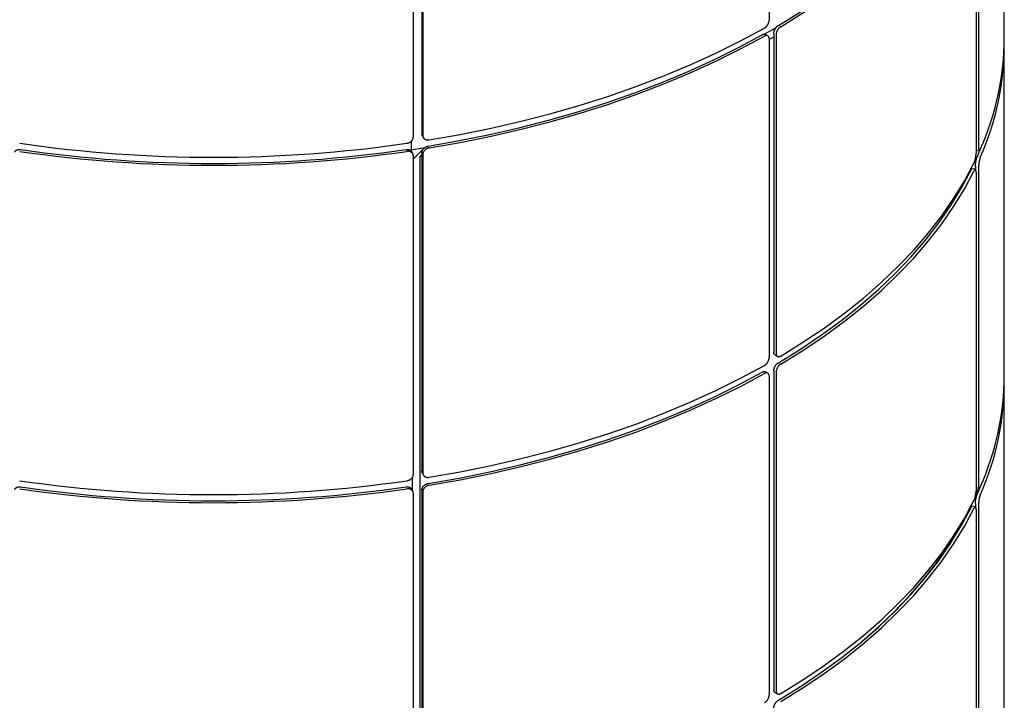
# Model space of a CAD drawing. Header units: millimetres. Extents: x 28 to 4128, y 24 to 2894.
# Tile 29 of 32: x 3450 to 3751, y 1699 to 1906. Entities that reach past the tile are written whole.
import ezdxf

# ---------------------------------------------------------------- set-up
doc = ezdxf.new("R2010")
doc.units = ezdxf.units.MM
doc.header["$LTSCALE"] = 10

msp = doc.modelspace()

# ---------------------------------------------------------------- linework, layer by layer
for p, q in [((3679.23, 2003.31), (3679.23, 1906.09)), ((3751.02, 1900.69), (3751.02, 2001.17)), ((3573.26, 1968.64), (3573.26, 1871.41)), ((3570.61, 1967.63), (3570.61, 1870.41)), ((3573.52, 1968.08), (3573.52, 1870.86)), ((3742.4, 1962.63), (3742.4, 1865.41)), ((3743.18, 1964.31), (3743.18, 1867.09)), ((3678.83, 1901.28), (3678.12, 1901.7)), ((3679.23, 1900.16), (3680.65, 1900.99)), ((3679.23, 1900.37), (3679.23, 1803.15)), ((3680.65, 1902.01), (3680.65, 1804.78)), ((3681.36, 1901.6), (3681.36, 1804.38)), ((3751.02, 1797.74), (3751.02, 1898.23)), ((3573.38, 1870.86), (3573.65, 1870.3)), ((3569.54, 1866.45), (3569.94, 1866.51)), ((3569.94, 1869.07), (3569.94, 1866.51)), ((3569.94, 1866.51), (3574.16, 1867.17)), ((3570.61, 1863.63), (3573.48, 1866.48)), ((3742.42, 1866.37), (3743.38, 1866.22)), ((3742.71, 1864.26), (3743.75, 1866.73)), ((3570.5, 1865.22), (3570.25, 1865.78)), ((3570.61, 1864.69), (3570.61, 1767.47)), ((3573.26, 1865.08), (3572.66, 1864.48)), ((3572.66, 1864.48), (3573.26, 1864.58)), ((3572.66, 1864.48), (3572.66, 1661.16)), ((3573.26, 1865.69), (3573.26, 1768.47)), ((3573.52, 1865.14), (3573.52, 1767.92)), ((3742.19, 1860.55), (3741.22, 1860.7)), ((3742.21, 1861.51), (3742.21, 1860.54)), ((3743.18, 1861.37), (3743.18, 1764.14)), ((3742.4, 1859.69), (3742.4, 1762.46)), ((3681.07, 1803.87), (3681.78, 1803.46)), ((3678.83, 1798.34), (3678.12, 1798.76)), ((3679.23, 1797.43), (3679.23, 1700.21)), ((3680.65, 1799.06), (3680.65, 1701.84)), ((3681.36, 1798.66), (3681.36, 1701.44)), ((3751.02, 1694.8), (3751.02, 1795.29)), ((3573.38, 1767.92), (3573.65, 1767.36)), ((3570.28, 1766.5), (3570.28, 1762.77)), ((3570.5, 1762.28), (3570.25, 1762.84)), ((3570.61, 1761.75), (3570.61, 1664.52)), ((3573.26, 1762.75), (3573.26, 1665.53)), ((3573.52, 1762.2), (3573.52, 1664.97)), ((3742.34, 1761.08), (3743.28, 1763.3)), ((3742.42, 1763.43), (3743.38, 1763.28)), ((3742.71, 1761.32), (3743.75, 1763.79)), ((3742.21, 1758.57), (3742.21, 1757.6)), ((3743.18, 1758.42), (3743.18, 1661.2)), ((3742.19, 1757.6), (3741.22, 1757.76)), ((3742.4, 1756.74), (3742.4, 1659.52)), ((3681.07, 1700.93), (3681.78, 1700.52))]:
    msp.add_line(p, q)
at = {"flags": 128}
for points in [[(3682.05, 1904.46), (3688.81, 1908.65), (3695.26, 1912.99), (3701.39, 1917.48), (3707.2, 1922.11), (3712.68, 1926.88), (3717.81, 1931.77), (3722.58, 1936.78), (3727, 1941.9), (3731.04, 1947.12), (3734.71, 1952.44), (3738, 1957.83), (3740.9, 1963.3)], [(3682.76, 1904.06), (3689.55, 1908.26), (3696.03, 1912.62), (3702.19, 1917.13), (3708.02, 1921.78), (3713.52, 1926.57), (3718.67, 1931.48), (3723.47, 1936.52), (3727.9, 1941.66), (3731.96, 1946.9), (3735.65, 1952.24), (3738.95, 1957.66), (3741.86, 1963.15)], [(3575.45, 1869.53), (3584.96, 1871.22), (3594.35, 1873.12), (3603.59, 1875.25), (3612.67, 1877.59), (3621.58, 1880.15), (3630.3, 1882.92), (3638.81, 1885.89), (3647.1, 1889.07), (3655.16, 1892.44), (3662.98, 1895.99), (3670.53, 1899.73), (3677.81, 1903.65)], [(3677.74, 1901.75), (3680.84, 1903.54), (3681.55, 1903.96)], [(3575.18, 1867.64), (3584.66, 1869.31), (3594, 1871.21), (3603.21, 1873.33), (3612.25, 1875.66), (3621.12, 1878.21), (3629.8, 1880.97), (3638.28, 1883.93), (3646.53, 1887.09), (3654.56, 1890.44), (3662.34, 1893.98), (3669.86, 1897.71), (3677.1, 1901.61)], [(3575.45, 1867.08), (3584.96, 1868.76), (3594.35, 1870.67), (3603.59, 1872.79), (3612.67, 1875.14), (3621.58, 1877.7), (3630.3, 1880.47), (3638.81, 1883.44), (3647.1, 1886.61), (3655.16, 1889.98), (3662.98, 1893.54), (3670.53, 1897.28), (3677.81, 1901.2)], [(3682.05, 1801.52), (3688.81, 1805.71), (3695.26, 1810.05), (3701.39, 1814.54), (3707.2, 1819.17), (3712.68, 1823.94), (3717.81, 1828.83), (3722.58, 1833.84), (3727, 1838.96), (3731.04, 1844.18), (3734.71, 1849.5), (3738, 1854.89), (3740.9, 1860.36)], [(3682.76, 1803.57), (3689.55, 1807.77), (3696.03, 1812.13), (3702.19, 1816.64), (3708.02, 1821.29), (3713.52, 1826.08), (3718.67, 1831), (3723.47, 1836.03), (3727.9, 1841.17), (3731.96, 1846.41), (3735.65, 1851.75), (3738.95, 1857.17), (3741.86, 1862.66)], [(3682.76, 1801.12), (3689.55, 1805.32), (3696.03, 1809.68), (3702.19, 1814.19), (3708.02, 1818.84), (3713.52, 1823.63), (3718.67, 1828.54), (3723.47, 1833.57), (3727.9, 1838.72), (3731.96, 1843.96), (3735.65, 1849.3), (3738.95, 1854.71), (3741.86, 1860.21)], [(3575.45, 1766.59), (3584.96, 1768.27), (3594.35, 1770.18), (3603.59, 1772.31), (3612.67, 1774.65), (3621.58, 1777.21), (3630.3, 1779.98), (3638.81, 1782.95), (3647.1, 1786.13), (3655.16, 1789.5), (3662.98, 1793.05), (3670.53, 1796.79), (3677.81, 1800.71)], [(3575.18, 1764.7), (3584.66, 1766.37), (3594, 1768.27), (3603.21, 1770.39), (3612.25, 1772.72), (3621.12, 1775.27), (3629.8, 1778.03), (3638.28, 1780.99), (3646.53, 1784.15), (3654.56, 1787.5), (3662.34, 1791.04), (3669.86, 1794.77), (3677.1, 1798.67)], [(3575.45, 1764.14), (3584.96, 1765.82), (3594.35, 1767.73), (3603.59, 1769.85), (3612.67, 1772.2), (3621.58, 1774.76), (3630.3, 1777.53), (3638.81, 1780.5), (3647.1, 1783.67), (3655.16, 1787.04), (3662.98, 1790.6), (3670.53, 1794.34), (3677.81, 1798.25)], [(3682.76, 1700.63), (3689.55, 1704.83), (3696.03, 1709.19), (3702.19, 1713.7), (3708.02, 1718.35), (3713.52, 1723.14), (3718.67, 1728.05), (3723.47, 1733.09), (3727.9, 1738.23), (3731.96, 1743.47), (3735.65, 1748.81), (3738.95, 1754.23), (3741.86, 1759.72)], [(3682.05, 1698.58), (3688.81, 1702.77), (3695.26, 1707.11), (3701.39, 1711.6), (3707.2, 1716.23), (3712.68, 1721), (3717.81, 1725.89), (3722.58, 1730.9), (3727, 1736.02), (3731.04, 1741.24), (3734.71, 1746.55), (3738, 1751.95), (3740.9, 1757.42)], [(3682.76, 1698.18), (3689.55, 1702.38), (3696.03, 1706.74), (3702.19, 1711.25), (3708.02, 1715.9), (3713.52, 1720.69), (3718.67, 1725.6), (3723.47, 1730.63), (3727.9, 1735.78), (3731.96, 1741.02), (3735.65, 1746.35), (3738.95, 1751.77), (3741.86, 1757.27)], [(3707.53, 1716.51), (3712.37, 1720.74), (3717.22, 1725.36), (3721.75, 1730.08), (3725.96, 1734.91), (3729.84, 1739.82), (3733.39, 1744.82), (3736.59, 1749.89), (3739.46, 1755.03), (3740.2, 1756.48)]]:
    msp.add_lwpolyline(points, dxfattribs=at)
for centre, radius, start, end in [((3666.11, 1901.12), 84.91, 335.9926, 359.7102), ((3666.96, 1898.47), 84.05, 335.8768, 0.6747), ((3509.58, 2277.53), 413.29, 261.7791, 278.2209), ((3509.58, 2273.94), 411.58, 261.7803, 278.2197), ((3509.58, 2275.07), 413.29, 261.7791, 278.2209), ((3666.11, 1798.17), 84.91, 335.9926, 359.7102), ((3666.96, 1795.53), 84.05, 335.8768, 0.6747), ((3509.58, 2174.59), 413.29, 261.7791, 278.2209), ((3509.58, 2172.13), 413.29, 261.7791, 278.2209), ((3509.58, 2171), 411.58, 261.7803, 278.2197)]:
    msp.add_arc(centre, radius, start, end)
for points, knots in [([(3677.81, 1903.65), (3677.85, 1903.67), (3677.93, 1903.72), (3678.05, 1903.81), (3678.16, 1903.9), (3678.26, 1903.99), (3678.37, 1904.09), (3678.47, 1904.21), (3678.59, 1904.35), (3678.69, 1904.49), (3678.8, 1904.66), (3678.91, 1904.86), (3679, 1905.06), (3679.08, 1905.26), (3679.15, 1905.47), (3679.19, 1905.67), (3679.22, 1905.84), (3679.23, 1905.97), (3679.23, 1906.06), (3679.23, 1906.09)], [0, 0, 0, 0, 0.0534168, 0.1070226, 0.1608194, 0.2148092, 0.2452896, 0.3064436, 0.3678817, 0.4296078, 0.4721847, 0.5578677, 0.6443378, 0.686915, 0.7725987, 0.8590695, 0.8941474, 0.9645982, 1, 1, 1, 1]), ([(3680.65, 1902.01), (3680.65, 1902.05), (3680.66, 1902.14), (3680.67, 1902.29), (3680.7, 1902.44), (3680.73, 1902.59), (3680.77, 1902.74), (3680.83, 1902.9), (3680.89, 1903.05), (3680.98, 1903.26), (3681.09, 1903.45), (3681.21, 1903.64), (3681.34, 1903.82), (3681.48, 1903.99), (3681.63, 1904.14), (3681.73, 1904.23), (3681.85, 1904.33), (3681.95, 1904.4), (3682.03, 1904.45), (3682.05, 1904.46)], [0, 0, 0, 0, 0.052752, 0.105869, 0.160142, 0.214815, 0.267757, 0.32107, 0.374957, 0.429629, 0.535792, 0.589679, 0.644351, 0.750512, 0.804398, 0.85907, 0.894147, 0.964598, 1, 1, 1, 1]), ([(3682.76, 1904.06), (3682.73, 1904.03), (3682.65, 1903.99), (3682.53, 1903.9), (3682.42, 1903.8), (3682.3, 1903.7), (3682.19, 1903.58), (3682.09, 1903.46), (3681.99, 1903.32), (3681.86, 1903.14), (3681.74, 1902.95), (3681.64, 1902.75), (3681.56, 1902.54), (3681.48, 1902.34), (3681.43, 1902.13), (3681.4, 1902), (3681.38, 1901.85), (3681.37, 1901.72), (3681.37, 1901.63), (3681.36, 1901.6)], [0, 0, 0, 0, 0.052751, 0.105869, 0.160142, 0.214814, 0.267757, 0.32107, 0.374956, 0.429628, 0.53579, 0.589675, 0.644346, 0.750509, 0.804395, 0.859066, 0.894145, 0.964597, 1, 1, 1, 1]), ([(3677.1, 1901.61), (3677.14, 1901.63), (3677.22, 1901.67), (3677.34, 1901.72), (3677.46, 1901.76), (3677.56, 1901.78), (3677.66, 1901.79), (3677.77, 1901.8), (3677.89, 1901.79), (3677.99, 1901.76), (3678.06, 1901.73), (3678.1, 1901.7), (3678.12, 1901.69)], [0, 0, 0, 0, 0.106407, 0.213191, 0.320355, 0.427903, 0.488621, 0.610441, 0.732826, 0.855786, 0.940599, 1, 1, 1, 1]), ([(3679.23, 1900.37), (3679.23, 1900.42), (3679.23, 1900.51), (3679.22, 1900.63), (3679.19, 1900.75), (3679.16, 1900.85), (3679.12, 1900.95), (3679.07, 1901.04), (3679.01, 1901.13), (3678.93, 1901.21), (3678.84, 1901.28), (3678.72, 1901.34), (3678.59, 1901.37), (3678.45, 1901.39), (3678.31, 1901.38), (3678.16, 1901.35), (3678.02, 1901.3), (3677.91, 1901.25), (3677.83, 1901.21), (3677.81, 1901.2)], [0, 0, 0, 0, 0.053417, 0.107023, 0.16082, 0.21481, 0.24529, 0.306444, 0.367882, 0.429609, 0.472186, 0.557871, 0.644342, 0.686919, 0.772602, 0.859073, 0.89415, 0.964599, 1, 1, 1, 1]), ([(3568.68, 1868.49), (3568.73, 1868.5), (3568.84, 1868.51), (3569, 1868.56), (3569.16, 1868.61), (3569.3, 1868.66), (3569.43, 1868.73), (3569.57, 1868.8), (3569.74, 1868.91), (3569.87, 1869.01), (3570.02, 1869.14), (3570.17, 1869.29), (3570.3, 1869.46), (3570.41, 1869.64), (3570.5, 1869.82), (3570.56, 1870), (3570.59, 1870.16), (3570.61, 1870.29), (3570.61, 1870.38), (3570.61, 1870.41)], [0, 0, 0, 0, 0.0534168, 0.1070226, 0.1608194, 0.2148092, 0.2452896, 0.3064436, 0.3678817, 0.4296078, 0.4721847, 0.5578677, 0.6443378, 0.686915, 0.7725987, 0.8590695, 0.8941474, 0.9645982, 1, 1, 1, 1]), ([(3573.38, 1870.86), (3573.37, 1870.89), (3573.34, 1870.95), (3573.31, 1871.05), (3573.28, 1871.18), (3573.26, 1871.29), (3573.26, 1871.38), (3573.26, 1871.41)], [0, 0, 0, 0, 0.142897, 0.382457, 0.536165, 0.844873, 1, 1, 1, 1]), ([(3573.52, 1870.86), (3573.52, 1870.81), (3573.53, 1870.72), (3573.55, 1870.59), (3573.58, 1870.46), (3573.63, 1870.33), (3573.69, 1870.22), (3573.76, 1870.1), (3573.85, 1870), (3573.97, 1869.87), (3574.12, 1869.76), (3574.29, 1869.67), (3574.47, 1869.6), (3574.66, 1869.54), (3574.87, 1869.51), (3575.01, 1869.5), (3575.17, 1869.5), (3575.31, 1869.51), (3575.41, 1869.53), (3575.45, 1869.53)], [0, 0, 0, 0, 0.052752, 0.105869, 0.160142, 0.214815, 0.267757, 0.32107, 0.374957, 0.429629, 0.535792, 0.589679, 0.644351, 0.750512, 0.804398, 0.85907, 0.894148, 0.964598, 1, 1, 1, 1]), ([(3448.91, 1865.78), (3448.93, 1865.81), (3448.97, 1865.89), (3449.04, 1866), (3449.12, 1866.11), (3449.25, 1866.23), (3449.4, 1866.35), (3449.57, 1866.44), (3449.75, 1866.51), (3449.95, 1866.57), (3450.15, 1866.6), (3450.29, 1866.61), (3450.45, 1866.62), (3450.59, 1866.61), (3450.7, 1866.6), (3450.74, 1866.59)], [0, 0, 0, 0, 0.062854, 0.131086, 0.200051, 0.270023, 0.405893, 0.474859, 0.544829, 0.680698, 0.749663, 0.819633, 0.864527, 0.954692, 1, 1, 1, 1]), ([(3568.42, 1866.59), (3568.48, 1866.6), (3568.59, 1866.61), (3568.75, 1866.62), (3568.91, 1866.61), (3569.04, 1866.6), (3569.18, 1866.57), (3569.32, 1866.54), (3569.48, 1866.48), (3569.62, 1866.42), (3569.77, 1866.34), (3569.92, 1866.23), (3570.05, 1866.1), (3570.15, 1865.95), (3570.22, 1865.86), (3570.24, 1865.78), (3570.25, 1865.78)], [0, 0, 0, 0, 0.068362, 0.136965, 0.205813, 0.274907, 0.313915, 0.392179, 0.470806, 0.549801, 0.60429, 0.713945, 0.824607, 0.879096, 0.988752, 1, 1, 1, 1]), ([(3573.26, 1865.69), (3573.26, 1865.74), (3573.26, 1865.83), (3573.28, 1865.97), (3573.32, 1866.11), (3573.36, 1866.25), (3573.42, 1866.39), (3573.5, 1866.52), (3573.58, 1866.65), (3573.71, 1866.82), (3573.86, 1866.98), (3574.03, 1867.12), (3574.21, 1867.26), (3574.4, 1867.37), (3574.6, 1867.47), (3574.74, 1867.52), (3574.9, 1867.58), (3575.04, 1867.61), (3575.15, 1867.63), (3575.18, 1867.64)], [0, 0, 0, 0, 0.052752, 0.105869, 0.160142, 0.214815, 0.267757, 0.32107, 0.374957, 0.429629, 0.535792, 0.589679, 0.644351, 0.750512, 0.804398, 0.85907, 0.894147, 0.964598, 1, 1, 1, 1]), ([(3575.45, 1867.08), (3575.4, 1867.07), (3575.29, 1867.05), (3575.13, 1867.01), (3574.97, 1866.95), (3574.81, 1866.89), (3574.66, 1866.81), (3574.52, 1866.73), (3574.38, 1866.63), (3574.2, 1866.5), (3574.04, 1866.34), (3573.91, 1866.18), (3573.78, 1866.01), (3573.68, 1865.83), (3573.61, 1865.65), (3573.57, 1865.52), (3573.54, 1865.38), (3573.52, 1865.26), (3573.52, 1865.17), (3573.52, 1865.14)], [0, 0, 0, 0, 0.052751, 0.105869, 0.160142, 0.214814, 0.267757, 0.32107, 0.374956, 0.429628, 0.53579, 0.589675, 0.644346, 0.750509, 0.804395, 0.859066, 0.894145, 0.964597, 1, 1, 1, 1]), ([(3743.18, 1867.09), (3743.18, 1867.04), (3743.18, 1866.95), (3743.18, 1866.83), (3743.19, 1866.71), (3743.21, 1866.61), (3743.22, 1866.51), (3743.24, 1866.43), (3743.26, 1866.36), (3743.3, 1866.29), (3743.33, 1866.24), (3743.38, 1866.22), (3743.42, 1866.22), (3743.47, 1866.25), (3743.53, 1866.31), (3743.56, 1866.36), (3743.6, 1866.42), (3743.64, 1866.49), (3743.67, 1866.55), (3743.68, 1866.57)], [0, 0, 0, 0, 0.052752, 0.105869, 0.160142, 0.214815, 0.267757, 0.32107, 0.374957, 0.429629, 0.535792, 0.589679, 0.644351, 0.750512, 0.804398, 0.85907, 0.894148, 0.964598, 1, 1, 1, 1]), ([(3570.61, 1864.69), (3570.61, 1864.73), (3570.61, 1864.82), (3570.59, 1864.96), (3570.55, 1865.09), (3570.51, 1865.19), (3570.46, 1865.3), (3570.4, 1865.41), (3570.3, 1865.53), (3570.2, 1865.63), (3570.08, 1865.74), (3569.92, 1865.84), (3569.74, 1865.92), (3569.55, 1865.99), (3569.35, 1866.03), (3569.15, 1866.06), (3568.96, 1866.06), (3568.82, 1866.05), (3568.71, 1866.04), (3568.68, 1866.03)], [0, 0, 0, 0, 0.053417, 0.107023, 0.16082, 0.21481, 0.24529, 0.306444, 0.367882, 0.429609, 0.472186, 0.557871, 0.644342, 0.686919, 0.772602, 0.859073, 0.89415, 0.964599, 1, 1, 1, 1]), ([(3741.86, 1862.66), (3741.88, 1862.69), (3741.91, 1862.76), (3741.95, 1862.87), (3742, 1862.99), (3742.03, 1863.1), (3742.07, 1863.22), (3742.11, 1863.36), (3742.16, 1863.53), (3742.19, 1863.69), (3742.23, 1863.88), (3742.28, 1864.1), (3742.31, 1864.33), (3742.34, 1864.55), (3742.37, 1864.77), (3742.38, 1864.97), (3742.39, 1865.15), (3742.4, 1865.28), (3742.4, 1865.37), (3742.4, 1865.41)], [0, 0, 0, 0, 0.053417, 0.107023, 0.160819, 0.214809, 0.24529, 0.306444, 0.367882, 0.429608, 0.472185, 0.557868, 0.644338, 0.686915, 0.772599, 0.859069, 0.894147, 0.964598, 1, 1, 1, 1]), ([(3742.21, 1861.51), (3742.21, 1861.56), (3742.21, 1861.65), (3742.22, 1861.8), (3742.23, 1861.95), (3742.24, 1862.11), (3742.25, 1862.28), (3742.27, 1862.44), (3742.29, 1862.61), (3742.33, 1862.83), (3742.37, 1863.05), (3742.41, 1863.26), (3742.46, 1863.47), (3742.51, 1863.67), (3742.56, 1863.85), (3742.59, 1863.96), (3742.64, 1864.08), (3742.67, 1864.18), (3742.7, 1864.24), (3742.71, 1864.26)], [0, 0, 0, 0, 0.052752, 0.105869, 0.160142, 0.214815, 0.267757, 0.32107, 0.374957, 0.429629, 0.535792, 0.589679, 0.644351, 0.750512, 0.804398, 0.85907, 0.894147, 0.964598, 1, 1, 1, 1]), ([(3743.68, 1864.12), (3743.66, 1864.08), (3743.63, 1864.02), (3743.59, 1863.91), (3743.55, 1863.79), (3743.51, 1863.66), (3743.47, 1863.52), (3743.44, 1863.37), (3743.4, 1863.22), (3743.35, 1863.01), (3743.31, 1862.79), (3743.28, 1862.57), (3743.25, 1862.35), (3743.22, 1862.13), (3743.2, 1861.91), (3743.19, 1861.77), (3743.18, 1861.62), (3743.18, 1861.49), (3743.18, 1861.4), (3743.18, 1861.37)], [0, 0, 0, 0, 0.0527515, 0.1058692, 0.1601421, 0.2148141, 0.2677568, 0.3210698, 0.3749563, 0.4296285, 0.5357898, 0.5896754, 0.6443465, 0.7505087, 0.8043947, 0.8590662, 0.894145, 0.9645974, 1, 1, 1, 1]), ([(3740.9, 1860.36), (3740.91, 1860.39), (3740.94, 1860.45), (3740.99, 1860.52), (3741.03, 1860.59), (3741.07, 1860.63), (3741.11, 1860.67), (3741.15, 1860.69), (3741.19, 1860.7), (3741.21, 1860.7), (3741.22, 1860.7)], [0, 0, 0, 0, 0.132608, 0.265685, 0.399237, 0.533267, 0.608935, 0.760751, 0.913272, 1, 1, 1, 1]), ([(3742.4, 1859.69), (3742.4, 1859.73), (3742.4, 1859.82), (3742.39, 1859.94), (3742.38, 1860.06), (3742.37, 1860.15), (3742.36, 1860.24), (3742.34, 1860.32), (3742.31, 1860.4), (3742.29, 1860.46), (3742.25, 1860.51), (3742.21, 1860.55), (3742.16, 1860.55), (3742.11, 1860.54), (3742.05, 1860.5), (3741.99, 1860.43), (3741.94, 1860.35), (3741.9, 1860.29), (3741.87, 1860.23), (3741.86, 1860.21)], [0, 0, 0, 0, 0.053417, 0.107023, 0.16082, 0.21481, 0.24529, 0.306444, 0.367882, 0.429609, 0.472186, 0.557871, 0.644342, 0.686919, 0.772602, 0.859073, 0.89415, 0.964599, 1, 1, 1, 1]), ([(3681.07, 1803.87), (3681.05, 1803.88), (3681, 1803.91), (3680.93, 1803.97), (3680.84, 1804.07), (3680.77, 1804.19), (3680.72, 1804.33), (3680.69, 1804.43), (3680.67, 1804.55), (3680.66, 1804.67), (3680.65, 1804.75), (3680.65, 1804.78)], [0, 0, 0, 0, 0.0752251, 0.182573, 0.2914858, 0.5029765, 0.6103253, 0.719239, 0.7891211, 0.9294727, 1, 1, 1, 1]), ([(3681.36, 1804.38), (3681.37, 1804.33), (3681.37, 1804.25), (3681.38, 1804.12), (3681.41, 1804), (3681.44, 1803.88), (3681.49, 1803.78), (3681.54, 1803.69), (3681.6, 1803.61), (3681.69, 1803.51), (3681.8, 1803.44), (3681.92, 1803.4), (3682.05, 1803.37), (3682.19, 1803.37), (3682.34, 1803.4), (3682.44, 1803.42), (3682.56, 1803.46), (3682.66, 1803.51), (3682.74, 1803.56), (3682.76, 1803.57)], [0, 0, 0, 0, 0.052752, 0.105869, 0.160142, 0.214815, 0.267757, 0.32107, 0.374957, 0.429629, 0.535792, 0.589679, 0.644351, 0.750512, 0.804398, 0.85907, 0.894148, 0.964598, 1, 1, 1, 1]), ([(3677.81, 1800.71), (3677.85, 1800.73), (3677.93, 1800.78), (3678.05, 1800.86), (3678.16, 1800.96), (3678.26, 1801.05), (3678.37, 1801.15), (3678.47, 1801.27), (3678.59, 1801.41), (3678.69, 1801.55), (3678.8, 1801.72), (3678.91, 1801.92), (3679, 1802.12), (3679.08, 1802.32), (3679.15, 1802.53), (3679.19, 1802.72), (3679.22, 1802.9), (3679.23, 1803.03), (3679.23, 1803.12), (3679.23, 1803.15)], [0, 0, 0, 0, 0.0534168, 0.1070226, 0.1608194, 0.2148092, 0.2452896, 0.3064436, 0.3678817, 0.4296078, 0.4721847, 0.5578677, 0.6443378, 0.686915, 0.7725987, 0.8590695, 0.8941474, 0.9645982, 1, 1, 1, 1]), ([(3680.65, 1799.06), (3680.65, 1799.11), (3680.66, 1799.2), (3680.67, 1799.35), (3680.7, 1799.5), (3680.73, 1799.65), (3680.77, 1799.8), (3680.83, 1799.96), (3680.89, 1800.11), (3680.98, 1800.31), (3681.09, 1800.51), (3681.21, 1800.7), (3681.34, 1800.88), (3681.48, 1801.05), (3681.63, 1801.2), (3681.73, 1801.29), (3681.85, 1801.38), (3681.95, 1801.46), (3682.03, 1801.51), (3682.05, 1801.52)], [0, 0, 0, 0, 0.052752, 0.105869, 0.160142, 0.214815, 0.267757, 0.32107, 0.374957, 0.429629, 0.535792, 0.589679, 0.644351, 0.750512, 0.804398, 0.85907, 0.894147, 0.964598, 1, 1, 1, 1]), ([(3682.76, 1801.12), (3682.73, 1801.09), (3682.65, 1801.05), (3682.53, 1800.96), (3682.42, 1800.86), (3682.3, 1800.75), (3682.19, 1800.64), (3682.09, 1800.52), (3681.99, 1800.38), (3681.86, 1800.2), (3681.74, 1800.01), (3681.64, 1799.81), (3681.56, 1799.6), (3681.48, 1799.39), (3681.43, 1799.19), (3681.4, 1799.06), (3681.38, 1798.91), (3681.37, 1798.78), (3681.37, 1798.69), (3681.36, 1798.66)], [0, 0, 0, 0, 0.052751, 0.105869, 0.160142, 0.214814, 0.267757, 0.32107, 0.374956, 0.429628, 0.53579, 0.589675, 0.644346, 0.750509, 0.804395, 0.859066, 0.894145, 0.964597, 1, 1, 1, 1]), ([(3677.1, 1798.67), (3677.14, 1798.69), (3677.22, 1798.73), (3677.34, 1798.78), (3677.46, 1798.82), (3677.56, 1798.84), (3677.66, 1798.85), (3677.77, 1798.86), (3677.89, 1798.84), (3677.99, 1798.82), (3678.06, 1798.79), (3678.1, 1798.76), (3678.12, 1798.75)], [0, 0, 0, 0, 0.106407, 0.213191, 0.320355, 0.427903, 0.488621, 0.610441, 0.732826, 0.855786, 0.940599, 1, 1, 1, 1]), ([(3679.23, 1797.43), (3679.23, 1797.47), (3679.23, 1797.57), (3679.22, 1797.69), (3679.19, 1797.81), (3679.16, 1797.91), (3679.12, 1798), (3679.07, 1798.1), (3679.01, 1798.19), (3678.93, 1798.27), (3678.84, 1798.34), (3678.72, 1798.4), (3678.59, 1798.43), (3678.45, 1798.45), (3678.31, 1798.44), (3678.16, 1798.41), (3678.02, 1798.36), (3677.91, 1798.31), (3677.83, 1798.27), (3677.81, 1798.25)], [0, 0, 0, 0, 0.053417, 0.107023, 0.16082, 0.21481, 0.24529, 0.306444, 0.367882, 0.429609, 0.472186, 0.557871, 0.644342, 0.686919, 0.772602, 0.859073, 0.89415, 0.964599, 1, 1, 1, 1]), ([(3568.68, 1765.55), (3568.73, 1765.55), (3568.84, 1765.57), (3569, 1765.61), (3569.16, 1765.67), (3569.3, 1765.72), (3569.43, 1765.79), (3569.57, 1765.86), (3569.74, 1765.96), (3569.87, 1766.07), (3570.02, 1766.2), (3570.17, 1766.35), (3570.3, 1766.52), (3570.41, 1766.69), (3570.5, 1766.88), (3570.56, 1767.06), (3570.59, 1767.22), (3570.61, 1767.34), (3570.61, 1767.44), (3570.61, 1767.47)], [0, 0, 0, 0, 0.0534168, 0.1070226, 0.1608194, 0.2148092, 0.2452896, 0.3064436, 0.3678817, 0.4296078, 0.4721847, 0.5578677, 0.6443378, 0.686915, 0.7725987, 0.8590695, 0.8941474, 0.9645982, 1, 1, 1, 1]), ([(3573.38, 1767.92), (3573.37, 1767.94), (3573.34, 1768.01), (3573.31, 1768.11), (3573.28, 1768.23), (3573.26, 1768.35), (3573.26, 1768.44), (3573.26, 1768.47)], [0, 0, 0, 0, 0.142897, 0.382457, 0.536165, 0.844873, 1, 1, 1, 1]), ([(3573.52, 1767.92), (3573.52, 1767.87), (3573.53, 1767.78), (3573.55, 1767.65), (3573.58, 1767.52), (3573.63, 1767.39), (3573.69, 1767.27), (3573.76, 1767.16), (3573.85, 1767.06), (3573.97, 1766.93), (3574.12, 1766.82), (3574.29, 1766.73), (3574.47, 1766.66), (3574.66, 1766.6), (3574.87, 1766.57), (3575.01, 1766.56), (3575.17, 1766.56), (3575.31, 1766.57), (3575.41, 1766.59), (3575.45, 1766.59)], [0, 0, 0, 0, 0.052752, 0.105869, 0.160142, 0.214815, 0.267757, 0.32107, 0.374957, 0.429629, 0.535792, 0.589679, 0.644351, 0.750512, 0.804398, 0.85907, 0.894148, 0.964598, 1, 1, 1, 1]), ([(3573.26, 1762.75), (3573.26, 1762.8), (3573.26, 1762.89), (3573.28, 1763.03), (3573.32, 1763.17), (3573.36, 1763.31), (3573.42, 1763.45), (3573.5, 1763.58), (3573.58, 1763.71), (3573.71, 1763.88), (3573.86, 1764.04), (3574.03, 1764.18), (3574.21, 1764.32), (3574.4, 1764.43), (3574.6, 1764.53), (3574.74, 1764.58), (3574.9, 1764.63), (3575.04, 1764.67), (3575.15, 1764.69), (3575.18, 1764.7)], [0, 0, 0, 0, 0.052752, 0.105869, 0.160142, 0.214815, 0.267757, 0.32107, 0.374957, 0.429629, 0.535792, 0.589679, 0.644351, 0.750512, 0.804398, 0.85907, 0.894147, 0.964598, 1, 1, 1, 1]), ([(3743.18, 1764.14), (3743.18, 1764.1), (3743.18, 1764.01), (3743.18, 1763.89), (3743.19, 1763.77), (3743.21, 1763.67), (3743.22, 1763.57), (3743.24, 1763.49), (3743.26, 1763.42), (3743.3, 1763.35), (3743.33, 1763.3), (3743.38, 1763.28), (3743.42, 1763.28), (3743.47, 1763.31), (3743.53, 1763.37), (3743.56, 1763.41), (3743.6, 1763.48), (3743.64, 1763.55), (3743.67, 1763.61), (3743.68, 1763.63)], [0, 0, 0, 0, 0.052752, 0.105869, 0.160142, 0.214815, 0.267757, 0.32107, 0.374957, 0.429629, 0.535792, 0.589679, 0.644351, 0.750512, 0.804398, 0.85907, 0.894148, 0.964598, 1, 1, 1, 1]), ([(3448.91, 1762.84), (3448.93, 1762.87), (3448.97, 1762.95), (3449.04, 1763.06), (3449.12, 1763.16), (3449.25, 1763.29), (3449.4, 1763.4), (3449.57, 1763.5), (3449.75, 1763.57), (3449.95, 1763.63), (3450.15, 1763.66), (3450.29, 1763.67), (3450.45, 1763.68), (3450.59, 1763.67), (3450.7, 1763.66), (3450.74, 1763.65)], [0, 0, 0, 0, 0.062854, 0.131086, 0.200051, 0.270023, 0.405893, 0.474859, 0.544829, 0.680698, 0.749663, 0.819633, 0.864527, 0.954692, 1, 1, 1, 1]), ([(3568.42, 1763.65), (3568.48, 1763.66), (3568.59, 1763.67), (3568.75, 1763.68), (3568.91, 1763.67), (3569.04, 1763.66), (3569.18, 1763.63), (3569.32, 1763.6), (3569.48, 1763.54), (3569.62, 1763.48), (3569.77, 1763.4), (3569.92, 1763.29), (3570.05, 1763.16), (3570.15, 1763.01), (3570.22, 1762.92), (3570.24, 1762.84), (3570.25, 1762.84)], [0, 0, 0, 0, 0.068362, 0.136965, 0.205813, 0.274907, 0.313915, 0.392179, 0.470806, 0.549801, 0.60429, 0.713945, 0.824607, 0.879096, 0.988752, 1, 1, 1, 1]), ([(3570.61, 1761.75), (3570.61, 1761.79), (3570.61, 1761.88), (3570.59, 1762.02), (3570.55, 1762.15), (3570.51, 1762.25), (3570.46, 1762.36), (3570.4, 1762.47), (3570.3, 1762.59), (3570.2, 1762.69), (3570.08, 1762.8), (3569.92, 1762.9), (3569.74, 1762.98), (3569.55, 1763.05), (3569.35, 1763.09), (3569.15, 1763.11), (3568.96, 1763.12), (3568.82, 1763.11), (3568.71, 1763.1), (3568.68, 1763.09)], [0, 0, 0, 0, 0.053417, 0.107023, 0.16082, 0.21481, 0.24529, 0.306444, 0.367882, 0.429609, 0.472186, 0.557871, 0.644342, 0.686919, 0.772602, 0.859073, 0.89415, 0.964599, 1, 1, 1, 1]), ([(3575.45, 1764.14), (3575.4, 1764.13), (3575.29, 1764.11), (3575.13, 1764.07), (3574.97, 1764.01), (3574.81, 1763.95), (3574.66, 1763.87), (3574.52, 1763.79), (3574.38, 1763.69), (3574.2, 1763.56), (3574.04, 1763.4), (3573.91, 1763.24), (3573.78, 1763.07), (3573.68, 1762.89), (3573.61, 1762.7), (3573.57, 1762.58), (3573.54, 1762.44), (3573.52, 1762.32), (3573.52, 1762.23), (3573.52, 1762.2)], [0, 0, 0, 0, 0.052751, 0.105869, 0.160142, 0.214814, 0.267757, 0.32107, 0.374956, 0.429628, 0.53579, 0.589675, 0.644346, 0.750509, 0.804395, 0.859066, 0.894145, 0.964597, 1, 1, 1, 1]), ([(3741.86, 1759.72), (3741.88, 1759.75), (3741.91, 1759.82), (3741.95, 1759.93), (3742, 1760.05), (3742.03, 1760.16), (3742.07, 1760.28), (3742.11, 1760.42), (3742.16, 1760.59), (3742.19, 1760.75), (3742.23, 1760.94), (3742.28, 1761.16), (3742.31, 1761.38), (3742.34, 1761.61), (3742.37, 1761.83), (3742.38, 1762.03), (3742.39, 1762.21), (3742.4, 1762.34), (3742.4, 1762.43), (3742.4, 1762.46)], [0, 0, 0, 0, 0.053417, 0.107023, 0.160819, 0.214809, 0.24529, 0.306444, 0.367882, 0.429608, 0.472185, 0.557868, 0.644338, 0.686915, 0.772599, 0.859069, 0.894147, 0.964598, 1, 1, 1, 1]), ([(3742.21, 1758.57), (3742.21, 1758.62), (3742.21, 1758.71), (3742.22, 1758.86), (3742.23, 1759.01), (3742.24, 1759.17), (3742.25, 1759.33), (3742.27, 1759.5), (3742.29, 1759.67), (3742.33, 1759.89), (3742.37, 1760.11), (3742.41, 1760.32), (3742.46, 1760.53), (3742.51, 1760.73), (3742.56, 1760.91), (3742.59, 1761.02), (3742.64, 1761.14), (3742.67, 1761.24), (3742.7, 1761.3), (3742.71, 1761.32)], [0, 0, 0, 0, 0.052752, 0.105869, 0.160142, 0.214815, 0.267757, 0.32107, 0.374957, 0.429629, 0.535792, 0.589679, 0.644351, 0.750512, 0.804398, 0.85907, 0.894147, 0.964598, 1, 1, 1, 1]), ([(3743.68, 1761.18), (3743.66, 1761.14), (3743.63, 1761.08), (3743.59, 1760.97), (3743.55, 1760.85), (3743.51, 1760.72), (3743.47, 1760.58), (3743.44, 1760.43), (3743.4, 1760.28), (3743.35, 1760.07), (3743.31, 1759.85), (3743.28, 1759.63), (3743.25, 1759.41), (3743.22, 1759.18), (3743.2, 1758.97), (3743.19, 1758.83), (3743.18, 1758.68), (3743.18, 1758.55), (3743.18, 1758.45), (3743.18, 1758.42)], [0, 0, 0, 0, 0.0527515, 0.1058692, 0.1601421, 0.2148141, 0.2677568, 0.3210698, 0.3749563, 0.4296285, 0.5357898, 0.5896754, 0.6443465, 0.7505087, 0.8043947, 0.8590662, 0.894145, 0.9645974, 1, 1, 1, 1]), ([(3740.9, 1757.42), (3740.91, 1757.45), (3740.94, 1757.51), (3740.99, 1757.58), (3741.03, 1757.65), (3741.07, 1757.69), (3741.11, 1757.72), (3741.15, 1757.75), (3741.19, 1757.76), (3741.21, 1757.76), (3741.22, 1757.76)], [0, 0, 0, 0, 0.132608, 0.265685, 0.399237, 0.533267, 0.608935, 0.760751, 0.913272, 1, 1, 1, 1]), ([(3742.4, 1756.74), (3742.4, 1756.79), (3742.4, 1756.88), (3742.39, 1757), (3742.38, 1757.12), (3742.37, 1757.21), (3742.36, 1757.3), (3742.34, 1757.38), (3742.31, 1757.46), (3742.29, 1757.52), (3742.25, 1757.57), (3742.21, 1757.6), (3742.16, 1757.61), (3742.11, 1757.59), (3742.05, 1757.56), (3741.99, 1757.49), (3741.94, 1757.41), (3741.9, 1757.35), (3741.87, 1757.29), (3741.86, 1757.27)], [0, 0, 0, 0, 0.053417, 0.107023, 0.16082, 0.21481, 0.24529, 0.306444, 0.367882, 0.429609, 0.472186, 0.557871, 0.644342, 0.686919, 0.772602, 0.859073, 0.89415, 0.964599, 1, 1, 1, 1]), ([(3681.07, 1700.93), (3681.05, 1700.94), (3681, 1700.97), (3680.93, 1701.03), (3680.84, 1701.12), (3680.77, 1701.25), (3680.72, 1701.39), (3680.69, 1701.49), (3680.67, 1701.61), (3680.66, 1701.72), (3680.65, 1701.81), (3680.65, 1701.84)], [0, 0, 0, 0, 0.075225, 0.182573, 0.291486, 0.502977, 0.610325, 0.719239, 0.789121, 0.929473, 1, 1, 1, 1]), ([(3681.36, 1701.44), (3681.37, 1701.39), (3681.37, 1701.3), (3681.38, 1701.18), (3681.41, 1701.06), (3681.44, 1700.94), (3681.49, 1700.84), (3681.54, 1700.75), (3681.6, 1700.67), (3681.69, 1700.57), (3681.8, 1700.5), (3681.92, 1700.46), (3682.05, 1700.43), (3682.19, 1700.43), (3682.34, 1700.45), (3682.44, 1700.48), (3682.56, 1700.52), (3682.66, 1700.57), (3682.74, 1700.61), (3682.76, 1700.63)], [0, 0, 0, 0, 0.052752, 0.105869, 0.160142, 0.214815, 0.267757, 0.32107, 0.374957, 0.429629, 0.535792, 0.589679, 0.644351, 0.750512, 0.804398, 0.85907, 0.894148, 0.964598, 1, 1, 1, 1]), ([(3677.81, 1697.77), (3677.85, 1697.79), (3677.93, 1697.84), (3678.05, 1697.92), (3678.16, 1698.02), (3678.26, 1698.11), (3678.37, 1698.21), (3678.47, 1698.32), (3678.59, 1698.47), (3678.69, 1698.61), (3678.8, 1698.78), (3678.91, 1698.97), (3679, 1699.18), (3679.08, 1699.38), (3679.15, 1699.59), (3679.19, 1699.78), (3679.22, 1699.96), (3679.23, 1700.09), (3679.23, 1700.18), (3679.23, 1700.21)], [0, 0, 0, 0, 0.0534168, 0.1070226, 0.1608194, 0.2148092, 0.2452896, 0.3064436, 0.3678817, 0.4296078, 0.4721847, 0.5578677, 0.6443378, 0.686915, 0.7725987, 0.8590695, 0.8941474, 0.9645982, 1, 1, 1, 1]), ([(3680.65, 1696.12), (3680.65, 1696.17), (3680.66, 1696.26), (3680.67, 1696.41), (3680.7, 1696.56), (3680.73, 1696.71), (3680.77, 1696.86), (3680.83, 1697.02), (3680.89, 1697.17), (3680.98, 1697.37), (3681.09, 1697.57), (3681.21, 1697.76), (3681.34, 1697.94), (3681.48, 1698.11), (3681.63, 1698.26), (3681.73, 1698.35), (3681.85, 1698.44), (3681.95, 1698.52), (3682.03, 1698.57), (3682.05, 1698.58)], [0, 0, 0, 0, 0.052752, 0.105869, 0.160142, 0.214815, 0.267757, 0.32107, 0.374957, 0.429629, 0.535792, 0.589679, 0.644351, 0.750512, 0.804398, 0.85907, 0.894147, 0.964598, 1, 1, 1, 1])]:
    msp.add_open_spline(points, degree=3, knots=knots)

doc.saveas('drawing.dxf')
